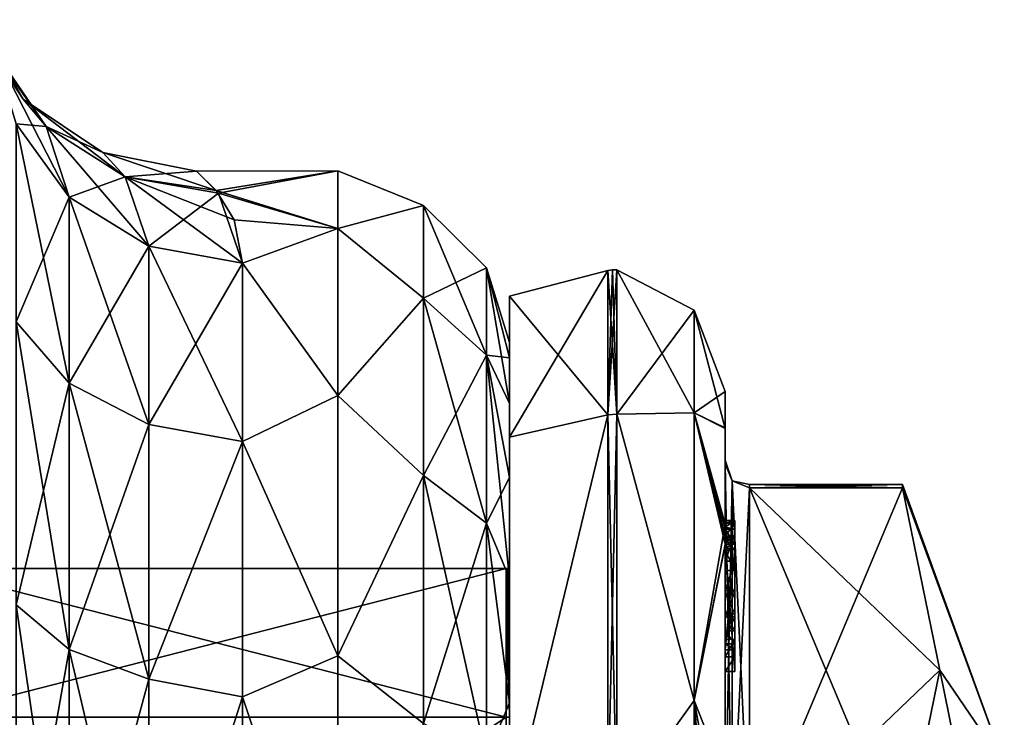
# Model space of a CAD drawing. Extents: x -100 to 297, y -1575 to 75.
# Tile 79 of 256: x 220 to 240, y -1459 to -1445. Entities that reach past the tile are written whole.
import ezdxf

# ---------------------------------------------------------------- set-up
doc = ezdxf.new("R2010")
doc.units = 0
doc.header["$LTSCALE"] = 41.718519
for name, color, linetype in [('323', 7, 'CONTINUOUS'), ('325', 7, 'CONTINUOUS'), ('339', 7, 'CONTINUOUS'), ('340', 7, 'CONTINUOUS'), ('341', 7, 'CONTINUOUS'), ('376', 7, 'CONTINUOUS'), ('386', 7, 'CONTINUOUS'), ('387', 7, 'CONTINUOUS'), ('388', 7, 'CONTINUOUS'), ('389', 7, 'CONTINUOUS'), ('391', 7, 'CONTINUOUS'), ('392', 7, 'CONTINUOUS'), ('393', 7, 'CONTINUOUS'), ('394', 7, 'CONTINUOUS'), ('395', 7, 'CONTINUOUS'), ('396', 7, 'CONTINUOUS'), ('397', 7, 'CONTINUOUS'), ('398', 7, 'CONTINUOUS'), ('399', 7, 'CONTINUOUS'), ('400', 7, 'CONTINUOUS'), ('402', 7, 'CONTINUOUS'), ('452', 7, 'CONTINUOUS'), ('453', 7, 'CONTINUOUS'), ('454', 7, 'CONTINUOUS'), ('455', 7, 'CONTINUOUS'), ('456', 7, 'CONTINUOUS'), ('457', 7, 'CONTINUOUS'), ('458', 7, 'CONTINUOUS'), ('459', 7, 'CONTINUOUS'), ('461', 7, 'CONTINUOUS'), ('462', 7, 'CONTINUOUS'), ('466', 7, 'CONTINUOUS'), ('467', 7, 'CONTINUOUS'), ('468', 7, 'CONTINUOUS'), ('469', 7, 'CONTINUOUS'), ('470', 7, 'CONTINUOUS'), ('471', 7, 'CONTINUOUS'), ('472', 7, 'CONTINUOUS'), ('555', 7, 'CONTINUOUS'), ('561', 7, 'CONTINUOUS')]:
    doc.layers.add(name, color=color, linetype=linetype)

msp = doc.modelspace()

# ---------------------------------------------------------------- linework, layer by layer
at = {"layer": '323', "linetype": 'CONTINUOUS'}
for points in [[(230, -1451.503, 0), (230, -1451.812, 3.561), (230, -1451.812, -3.561), (230, -1451.503, 0)], [(230, -1451.812, 3.561), (230, -1452.746, 7.031), (230, -1451.812, -3.561), (230, -1451.812, 3.561)], [(230, -1451.812, -3.561), (230, -1452.746, 7.031), (230, -1452.746, -7.031), (230, -1451.812, -3.561)], [(230, -1452.746, 7.031), (230, -1454.257, 10.263), (230, -1452.746, -7.031), (230, -1452.746, 7.031)], [(230, -1452.746, -7.031), (230, -1454.257, 10.263), (230, -1454.257, -10.263), (230, -1452.746, -7.031)], [(230, -1454.257, 10.263), (230, -1456.319, 13.204), (230, -1454.257, -10.263), (230, -1454.257, 10.263)], [(230, -1454.257, -10.263), (230, -1456.319, 13.204), (230, -1456.319, -13.204), (230, -1454.257, -10.263)], [(230, -1456.319, 13.204), (230, -1458.853, 15.726), (230, -1456.319, -13.204), (230, -1456.319, 13.204)], [(230, -1456.319, -13.204), (230, -1458.853, 15.726), (230, -1458.853, -15.726), (230, -1456.319, -13.204)], [(230, -1458.853, 15.726), (230, -1461.781, 17.77), (230, -1458.853, -15.726), (230, -1458.853, 15.726)], [(230, -1458.853, -15.726), (230, -1461.781, 17.77), (230, -1461.781, -17.77), (230, -1458.853, -15.726)]]:
    msp.add_3dface(points, dxfattribs=at)
at = {"layer": '325', "linetype": 'CONTINUOUS'}
for points in [[(224.061, -1448.454, 4.644), (226.5, -1448, 0), (223.616, -1448.003, 0.353), (224.061, -1448.454, 4.644)], [(223.616, -1448.003, 0.353), (226.5, -1448, 0), (224.018, -1448.399, -4.361), (223.616, -1448.003, 0.353)], [(226.5, -1448, 0), (226.5, -1449.175, -7.416), (224.018, -1448.399, -4.361), (226.5, -1448, 0)], [(226.5, -1449.175, 7.416), (226.5, -1448, 0), (224.061, -1448.454, 4.644), (226.5, -1449.175, 7.416)], [(224.018, -1448.399, -4.361), (226.5, -1449.175, -7.416), (224.379, -1448.999, -6.851), (224.018, -1448.399, -4.361)], [(224.55, -1449.885, 9.323), (226.5, -1449.175, 7.416), (224.061, -1448.454, 4.644), (224.55, -1449.885, 9.323)], [(224.379, -1448.999, -6.851), (226.5, -1449.175, -7.416), (224.55, -1449.885, -9.323), (224.379, -1448.999, -6.851)], [(226.5, -1449.175, -7.416), (226.5, -1452.584, -14.107), (224.55, -1449.885, -9.323), (226.5, -1449.175, -7.416)], [(226.5, -1452.584, 14.107), (226.5, -1449.175, 7.416), (224.55, -1449.885, 9.323), (226.5, -1452.584, 14.107)], [(224.55, -1449.885, -9.323), (226.5, -1452.584, -14.107), (224.55, -1453.519, -15.312), (224.55, -1449.885, -9.323)], [(224.55, -1453.519, 15.312), (226.5, -1452.584, 14.107), (224.55, -1449.885, 9.323), (224.55, -1453.519, 15.312)], [(226.5, -1452.584, -14.107), (226.5, -1457.893, -19.416), (224.55, -1453.519, -15.312), (226.5, -1452.584, -14.107)], [(226.5, -1457.893, 19.416), (226.5, -1452.584, 14.107), (224.55, -1453.519, 15.312), (226.5, -1457.893, 19.416)], [(224.55, -1453.519, -15.312), (226.5, -1457.893, -19.416), (224.55, -1458.729, -19.997), (224.55, -1453.519, -15.312)], [(224.55, -1458.729, 19.997), (226.5, -1457.893, 19.416), (224.55, -1453.519, 15.312), (224.55, -1458.729, 19.997)], [(226.5, -1457.893, -19.416), (226.5, -1464.584, -22.825), (224.55, -1458.729, -19.997), (226.5, -1457.893, -19.416)], [(226.5, -1464.584, 22.825), (226.5, -1457.893, 19.416), (224.55, -1458.729, 19.997), (226.5, -1464.584, 22.825)], [(224.55, -1458.729, -19.997), (226.5, -1464.584, -22.825), (224.55, -1465.069, -22.977), (224.55, -1458.729, -19.997)], [(224.55, -1465.069, 22.977), (226.5, -1464.584, 22.825), (224.55, -1458.729, 19.997), (224.55, -1465.069, 22.977)]]:
    msp.add_3dface(points, dxfattribs=at)
at = {"layer": '339', "linetype": 'CONTINUOUS'}
for points in [[(219.931, -1447.041, 10.522), (219.931, -1451.079, 17.205), (221.016, -1448.537, 9.891), (219.931, -1447.041, 10.522)], [(221.016, -1448.537, 9.891), (219.931, -1451.079, 17.205), (221.016, -1452.333, 16.173), (221.016, -1448.537, 9.891)], [(222.64, -1449.535, 9.47), (221.016, -1448.537, 9.891), (221.016, -1452.333, 16.173), (222.64, -1449.535, 9.47)], [(222.641, -1453.171, 15.485), (222.64, -1449.535, 9.47), (221.016, -1452.333, 16.173), (222.641, -1453.171, 15.485)], [(222.641, -1453.171, 15.485), (224.55, -1449.885, 9.323), (222.64, -1449.535, 9.47), (222.641, -1453.171, 15.485)], [(224.55, -1453.519, 15.312), (224.55, -1449.885, 9.323), (222.641, -1453.171, 15.485), (224.55, -1453.519, 15.312)], [(219.931, -1451.079, 17.205), (219.931, -1456.857, 22.458), (221.016, -1452.333, 16.173), (219.931, -1451.079, 17.205)], [(221.016, -1452.333, 16.173), (219.931, -1456.857, 22.458), (221.016, -1457.765, 21.111), (221.016, -1452.333, 16.173)], [(222.641, -1453.171, 15.485), (221.016, -1452.333, 16.173), (221.016, -1457.765, 21.111), (222.641, -1453.171, 15.485)], [(222.641, -1458.371, 20.213), (222.641, -1453.171, 15.485), (221.016, -1457.765, 21.111), (222.641, -1458.371, 20.213)], [(222.641, -1458.371, 20.213), (224.55, -1453.519, 15.312), (222.641, -1453.171, 15.485), (222.641, -1458.371, 20.213)], [(224.55, -1458.729, 19.997), (224.55, -1453.519, 15.312), (222.641, -1458.371, 20.213), (224.55, -1458.729, 19.997)], [(219.931, -1456.857, 22.458), (219.931, -1463.893, 25.844), (221.016, -1457.765, 21.111), (219.931, -1456.857, 22.458)], [(221.016, -1457.765, 21.111), (219.931, -1463.893, 25.844), (221.017, -1464.379, 24.295), (221.016, -1457.765, 21.111)], [(222.641, -1458.371, 20.213), (221.016, -1457.765, 21.111), (221.017, -1464.379, 24.295), (222.641, -1458.371, 20.213)], [(222.642, -1464.703, 23.261), (222.641, -1458.371, 20.213), (221.017, -1464.379, 24.295), (222.642, -1464.703, 23.261)], [(222.642, -1464.703, 23.261), (224.55, -1458.729, 19.997), (222.641, -1458.371, 20.213), (222.642, -1464.703, 23.261)], [(224.55, -1465.069, 22.977), (224.55, -1458.729, 19.997), (222.642, -1464.703, 23.261), (224.55, -1465.069, 22.977)]]:
    msp.add_3dface(points, dxfattribs=at)
at = {"layer": '340', "linetype": 'CONTINUOUS'}
for points in [[(219.931, -1451.079, -17.205), (219.931, -1447.041, -10.522), (221.016, -1452.333, -16.173), (219.931, -1451.079, -17.205)], [(219.931, -1447.041, -10.522), (221.016, -1448.537, -9.891), (221.016, -1452.333, -16.173), (219.931, -1447.041, -10.522)], [(222.64, -1449.535, -9.47), (222.641, -1453.171, -15.485), (221.016, -1448.537, -9.891), (222.64, -1449.535, -9.47)], [(221.016, -1448.537, -9.891), (222.641, -1453.171, -15.485), (221.016, -1452.333, -16.173), (221.016, -1448.537, -9.891)], [(224.55, -1449.885, -9.323), (224.55, -1453.519, -15.312), (222.64, -1449.535, -9.47), (224.55, -1449.885, -9.323)], [(222.64, -1449.535, -9.47), (224.55, -1453.519, -15.312), (222.641, -1453.171, -15.485), (222.64, -1449.535, -9.47)], [(219.931, -1456.857, -22.458), (219.931, -1451.079, -17.205), (221.016, -1457.765, -21.111), (219.931, -1456.857, -22.458)], [(221.016, -1457.765, -21.111), (219.931, -1451.079, -17.205), (221.016, -1452.333, -16.173), (221.016, -1457.765, -21.111)], [(222.641, -1453.171, -15.485), (222.641, -1458.371, -20.213), (221.016, -1452.333, -16.173), (222.641, -1453.171, -15.485)], [(222.641, -1458.371, -20.213), (221.016, -1457.765, -21.111), (221.016, -1452.333, -16.173), (222.641, -1458.371, -20.213)], [(222.641, -1453.171, -15.485), (224.55, -1453.519, -15.312), (222.641, -1458.371, -20.213), (222.641, -1453.171, -15.485)], [(224.55, -1453.519, -15.312), (224.55, -1458.729, -19.997), (222.641, -1458.371, -20.213), (224.55, -1453.519, -15.312)], [(219.931, -1463.893, -25.844), (219.931, -1456.857, -22.458), (221.017, -1464.379, -24.295), (219.931, -1463.893, -25.844)], [(221.017, -1464.379, -24.295), (219.931, -1456.857, -22.458), (221.016, -1457.765, -21.111), (221.017, -1464.379, -24.295)], [(222.641, -1458.371, -20.213), (222.642, -1464.703, -23.261), (221.016, -1457.765, -21.111), (222.641, -1458.371, -20.213)], [(222.642, -1464.703, -23.261), (221.017, -1464.379, -24.295), (221.016, -1457.765, -21.111), (222.642, -1464.703, -23.261)], [(222.641, -1458.371, -20.213), (224.55, -1458.729, -19.997), (222.642, -1464.703, -23.261), (222.641, -1458.371, -20.213)], [(224.55, -1458.729, -19.997), (224.55, -1465.069, -22.977), (222.642, -1464.703, -23.261), (224.55, -1458.729, -19.997)]]:
    msp.add_3dface(points, dxfattribs=at)
at = {"layer": '341', "linetype": 'CONTINUOUS'}
for points in [[(226.5, -1449.175, -7.416), (226.5, -1448, 0), (228.248, -1448.708, -3.349), (226.5, -1449.175, -7.416)], [(226.5, -1448, 0), (226.5, -1449.175, 7.416), (228.248, -1448.708, 3.349), (226.5, -1448, 0)], [(226.5, -1448, 0), (228.248, -1448.708, 3.349), (228.248, -1448.708, -3.349), (226.5, -1448, 0)], [(226.5, -1449.175, -7.416), (228.248, -1448.708, -3.349), (228.248, -1450.595, -9.776), (226.5, -1449.175, -7.416)], [(226.5, -1449.175, 7.416), (228.248, -1450.595, 9.776), (228.248, -1448.708, 3.349), (226.5, -1449.175, 7.416)], [(228.248, -1448.708, 3.349), (229.531, -1449.976, -3.167), (228.248, -1448.708, -3.349), (228.248, -1448.708, 3.349)], [(229.531, -1449.976, -3.167), (229.531, -1451.761, -9.243), (228.248, -1448.708, -3.349), (229.531, -1449.976, -3.167)], [(228.248, -1450.595, 9.776), (229.531, -1449.976, 3.167), (228.248, -1448.708, 3.349), (228.248, -1450.595, 9.776)], [(228.248, -1448.708, -3.349), (229.531, -1451.761, -9.243), (228.248, -1450.595, -9.776), (228.248, -1448.708, -3.349)], [(229.531, -1449.976, 3.167), (229.531, -1449.976, -3.167), (228.248, -1448.708, 3.349), (229.531, -1449.976, 3.167)], [(226.5, -1452.584, -14.107), (226.5, -1449.175, -7.416), (228.248, -1450.595, -9.776), (226.5, -1452.584, -14.107)], [(226.5, -1449.175, 7.416), (226.5, -1452.584, 14.107), (228.248, -1450.595, 9.776), (226.5, -1449.175, 7.416)], [(229.531, -1451.761, 9.243), (229.531, -1449.976, 3.167), (228.248, -1450.595, 9.776), (229.531, -1451.761, 9.243)], [(230, -1451.812, 3.561), (230, -1451.503, 0), (229.531, -1449.976, 3.167), (230, -1451.812, 3.561)], [(229.531, -1451.761, 9.243), (230, -1451.812, 3.561), (229.531, -1449.976, 3.167), (229.531, -1451.761, 9.243)], [(230, -1451.503, 0), (230, -1451.812, -3.561), (229.531, -1449.976, -3.167), (230, -1451.503, 0)], [(229.531, -1449.976, 3.167), (230, -1451.503, 0), (229.531, -1449.976, -3.167), (229.531, -1449.976, 3.167)], [(230, -1451.812, -3.561), (230, -1452.746, -7.031), (229.531, -1449.976, -3.167), (230, -1451.812, -3.561)], [(229.531, -1449.976, -3.167), (230, -1452.746, -7.031), (229.531, -1451.761, -9.243), (229.531, -1449.976, -3.167)], [(226.5, -1452.584, -14.107), (228.248, -1450.595, -9.776), (228.248, -1454.216, -15.41), (226.5, -1452.584, -14.107)], [(226.5, -1452.584, 14.107), (228.248, -1454.216, 15.41), (228.248, -1450.595, 9.776), (226.5, -1452.584, 14.107)], [(229.531, -1451.761, -9.243), (229.531, -1455.185, -14.571), (228.248, -1450.595, -9.776), (229.531, -1451.761, -9.243)], [(228.248, -1454.216, 15.41), (229.531, -1451.761, 9.243), (228.248, -1450.595, 9.776), (228.248, -1454.216, 15.41)], [(228.248, -1450.595, -9.776), (229.531, -1455.185, -14.571), (228.248, -1454.216, -15.41), (228.248, -1450.595, -9.776)], [(229.531, -1455.185, 14.571), (229.531, -1451.761, 9.243), (228.248, -1454.216, 15.41), (229.531, -1455.185, 14.571)], [(230, -1454.257, 10.263), (230, -1452.746, 7.031), (229.531, -1451.761, 9.243), (230, -1454.257, 10.263)], [(229.531, -1455.185, 14.571), (230, -1454.257, 10.263), (229.531, -1451.761, 9.243), (229.531, -1455.185, 14.571)], [(230, -1452.746, 7.031), (230, -1451.812, 3.561), (229.531, -1451.761, 9.243), (230, -1452.746, 7.031)], [(230, -1452.746, -7.031), (230, -1454.257, -10.263), (229.531, -1451.761, -9.243), (230, -1452.746, -7.031)], [(230, -1454.257, -10.263), (230, -1456.319, -13.204), (229.531, -1451.761, -9.243), (230, -1454.257, -10.263)], [(229.531, -1451.761, -9.243), (230, -1456.319, -13.204), (229.531, -1455.185, -14.571), (229.531, -1451.761, -9.243)], [(226.5, -1457.893, -19.416), (226.5, -1452.584, -14.107), (228.248, -1454.216, -15.41), (226.5, -1457.893, -19.416)], [(226.5, -1452.584, 14.107), (226.5, -1457.893, 19.416), (228.248, -1454.216, 15.41), (226.5, -1452.584, 14.107)], [(226.5, -1457.893, -19.416), (228.248, -1454.216, -15.41), (228.248, -1459.278, -19.796), (226.5, -1457.893, -19.416)], [(226.5, -1457.893, 19.416), (228.248, -1459.278, 19.796), (228.248, -1454.216, 15.41), (226.5, -1457.893, 19.416)], [(228.248, -1454.216, -15.41), (229.531, -1459.971, -18.718), (228.248, -1459.278, -19.796), (228.248, -1454.216, -15.41)], [(229.531, -1455.185, -14.571), (229.531, -1459.971, -18.718), (228.248, -1454.216, -15.41), (229.531, -1455.185, -14.571)], [(228.248, -1459.278, 19.796), (229.531, -1455.185, 14.571), (228.248, -1454.216, 15.41), (228.248, -1459.278, 19.796)], [(230, -1456.319, 13.204), (230, -1454.257, 10.263), (229.531, -1455.185, 14.571), (230, -1456.319, 13.204)], [(229.531, -1459.971, 18.718), (229.531, -1455.185, 14.571), (228.248, -1459.278, 19.796), (229.531, -1459.971, 18.718)], [(230, -1458.853, 15.726), (230, -1456.319, 13.204), (229.531, -1455.185, 14.571), (230, -1458.853, 15.726)], [(229.531, -1459.971, 18.718), (230, -1458.853, 15.726), (229.531, -1455.185, 14.571), (229.531, -1459.971, 18.718)], [(230, -1456.319, -13.204), (230, -1458.853, -15.726), (229.531, -1455.185, -14.571), (230, -1456.319, -13.204)], [(229.531, -1455.185, -14.571), (230, -1458.853, -15.726), (229.531, -1459.971, -18.718), (229.531, -1455.185, -14.571)], [(226.5, -1464.584, -22.825), (226.5, -1457.893, -19.416), (228.248, -1459.278, -19.796), (226.5, -1464.584, -22.825)], [(226.5, -1457.893, 19.416), (226.5, -1464.584, 22.825), (228.248, -1459.278, 19.796), (226.5, -1457.893, 19.416)], [(230, -1461.781, 17.77), (230, -1458.853, 15.726), (229.531, -1459.971, 18.718), (230, -1461.781, 17.77)], [(230, -1458.853, -15.726), (230, -1461.781, -17.77), (229.531, -1459.971, -18.718), (230, -1458.853, -15.726)]]:
    msp.add_3dface(points, dxfattribs=at)
at = {"layer": '376', "linetype": 'CONTINUOUS'}
for points in [[(219.471, -1445.528, -5.765), (218.993, -1444.913, 0), (220.548, -1447.095, -5.321), (219.471, -1445.528, -5.765)], [(218.993, -1444.913, 0), (219.471, -1445.528, 5.765), (220.079, -1446.537, 0), (218.993, -1444.913, 0)], [(220.548, -1447.095, -5.321), (218.993, -1444.913, 0), (220.079, -1446.537, 0), (220.548, -1447.095, -5.321)], [(219.471, -1445.528, 5.765), (219.931, -1447.041, 10.522), (220.548, -1447.095, 5.321), (219.471, -1445.528, 5.765)], [(221.016, -1448.537, -9.891), (219.931, -1447.041, -10.522), (219.471, -1445.528, -5.765), (221.016, -1448.537, -9.891)], [(221.016, -1448.537, -9.891), (219.471, -1445.528, -5.765), (220.548, -1447.095, -5.321), (221.016, -1448.537, -9.891)], [(220.079, -1446.537, 0), (219.471, -1445.528, 5.765), (220.548, -1447.095, 5.321), (220.079, -1446.537, 0)], [(220.548, -1447.095, -5.321), (220.079, -1446.537, 0), (222.16, -1448.12, -4.915), (220.548, -1447.095, -5.321)], [(220.079, -1446.537, 0), (220.548, -1447.095, 5.321), (221.703, -1447.621, 0), (220.079, -1446.537, 0)], [(222.16, -1448.12, -4.915), (220.079, -1446.537, 0), (221.703, -1447.621, 0), (222.16, -1448.12, -4.915)], [(219.931, -1447.041, 10.522), (221.016, -1448.537, 9.891), (220.548, -1447.095, 5.321), (219.931, -1447.041, 10.522)], [(220.548, -1447.095, 5.321), (221.016, -1448.537, 9.891), (222.16, -1448.12, 4.915), (220.548, -1447.095, 5.321)], [(222.64, -1449.535, -9.47), (221.016, -1448.537, -9.891), (220.548, -1447.095, -5.321), (222.64, -1449.535, -9.47)], [(222.64, -1449.535, -9.47), (220.548, -1447.095, -5.321), (222.16, -1448.12, -4.915), (222.64, -1449.535, -9.47)], [(221.703, -1447.621, 0), (220.548, -1447.095, 5.321), (222.16, -1448.12, 4.915), (221.703, -1447.621, 0)], [(223.616, -1448.003, 0.353), (224.018, -1448.399, -4.361), (221.703, -1447.621, 0), (223.616, -1448.003, 0.353)], [(223.616, -1448.003, 0.353), (221.703, -1447.621, 0), (222.16, -1448.12, 4.915), (223.616, -1448.003, 0.353)], [(224.018, -1448.399, -4.361), (222.16, -1448.12, -4.915), (221.703, -1447.621, 0), (224.018, -1448.399, -4.361)], [(224.061, -1448.454, 4.644), (223.616, -1448.003, 0.353), (222.16, -1448.12, 4.915), (224.061, -1448.454, 4.644)], [(221.016, -1448.537, 9.891), (222.64, -1449.535, 9.47), (222.16, -1448.12, 4.915), (221.016, -1448.537, 9.891)], [(222.64, -1449.535, 9.47), (224.061, -1448.454, 4.644), (222.16, -1448.12, 4.915), (222.64, -1449.535, 9.47)], [(224.018, -1448.399, -4.361), (224.379, -1448.999, -6.851), (222.16, -1448.12, -4.915), (224.018, -1448.399, -4.361)], [(224.379, -1448.999, -6.851), (224.55, -1449.885, -9.323), (222.16, -1448.12, -4.915), (224.379, -1448.999, -6.851)], [(224.55, -1449.885, -9.323), (222.64, -1449.535, -9.47), (222.16, -1448.12, -4.915), (224.55, -1449.885, -9.323)], [(224.55, -1449.885, 9.323), (224.061, -1448.454, 4.644), (222.64, -1449.535, 9.47), (224.55, -1449.885, 9.323)]]:
    msp.add_3dface(points, dxfattribs=at)
at = {"layer": '386', "linetype": 'CONTINUOUS'}
for points in [[(234.9, -1461.907, -14.418), (234.9, -1454.467, -1.532), (238.023, -1461.907, -14.418), (234.9, -1461.907, -14.418)], [(238.023, -1461.907, -14.418), (234.9, -1454.467, -1.532), (238.786, -1458.187, -7.975), (238.023, -1461.907, -14.418)], [(238.786, -1458.187, -7.975), (234.9, -1454.467, -1.532), (238.023, -1454.467, -1.532), (238.786, -1458.187, -7.975)]]:
    msp.add_3dface(points, dxfattribs=at)
at = {"layer": '387', "linetype": 'CONTINUOUS'}
for points in [[(234.9, -1454.467, 1.532), (234.9, -1461.907, 14.418), (238.023, -1454.467, 1.532), (234.9, -1454.467, 1.532)], [(238.023, -1454.467, 1.532), (234.9, -1461.907, 14.418), (238.786, -1458.187, 7.975), (238.023, -1454.467, 1.532)], [(238.786, -1458.187, 7.975), (234.9, -1461.907, 14.418), (238.023, -1461.907, 14.418), (238.786, -1458.187, 7.975)]]:
    msp.add_3dface(points, dxfattribs=at)
at = {"layer": '388', "linetype": 'CONTINUOUS'}
for points in [[(234.4, -1452.5), (234.4, -1453.242, 5.329), (234.4, -1453.257, -5.382), (234.4, -1452.5)], [(234.4, -1453.242, 5.329), (234.4, -1455.211, 9.918), (234.4, -1453.979, 1.686), (234.4, -1453.242, 5.329)], [(234.4, -1453.257, -5.382), (234.4, -1453.242, 5.329), (234.4, -1453.979, 1.686), (234.4, -1453.257, -5.382)], [(234.4, -1455.268, -10.015), (234.4, -1453.257, -5.382), (234.4, -1455.133, -9.552), (234.4, -1455.268, -10.015)], [(234.4, -1455.133, -9.552), (234.4, -1453.257, -5.382), (234.4, -1453.979, -1.686), (234.4, -1455.133, -9.552)], [(234.4, -1453.979, -1.686), (234.4, -1453.257, -5.382), (234.4, -1453.9, 0.012), (234.4, -1453.979, -1.686)], [(234.4, -1453.9, 0.012), (234.4, -1453.257, -5.382), (234.4, -1453.979, 1.686), (234.4, -1453.9, 0.012)], [(234.4, -1457.915, -8.604), (234.4, -1457.561, -8.194), (234.4, -1453.979, -1.686), (234.4, -1457.915, -8.604)], [(234.4, -1461.529, -14.764), (234.4, -1457.915, -8.604), (234.4, -1453.979, -1.686), (234.4, -1461.529, -14.764)], [(234.4, -1453.979, 1.686), (234.4, -1455.211, 9.918), (234.4, -1461.529, 14.764), (234.4, -1453.979, 1.686)], [(234.4, -1455.187, -9.097), (234.4, -1455.133, -9.552), (234.4, -1453.979, -1.686), (234.4, -1455.187, -9.097)], [(234.4, -1455.454, -8.634), (234.4, -1455.187, -9.097), (234.4, -1453.979, -1.686), (234.4, -1455.454, -8.634)], [(234.4, -1455.966, -8.23), (234.4, -1455.454, -8.634), (234.4, -1453.979, -1.686), (234.4, -1455.966, -8.23)], [(234.4, -1456.563, -7.993), (234.4, -1455.966, -8.23), (234.4, -1453.979, -1.686), (234.4, -1456.563, -7.993)], [(234.4, -1457.095, -7.988), (234.4, -1456.563, -7.993), (234.4, -1453.979, -1.686), (234.4, -1457.095, -7.988)], [(234.4, -1457.561, -8.194), (234.4, -1457.095, -7.988), (234.4, -1453.979, -1.686), (234.4, -1457.561, -8.194)], [(234.4, -1455.211, 9.918), (234.4, -1462.241, 16.883), (234.4, -1461.529, 14.764), (234.4, -1455.211, 9.918)], [(234.4, -1455.454, -9.579), (234.4, -1455.514, -9.204), (234.4, -1455.578, -9.948), (234.4, -1455.454, -9.579)], [(234.4, -1455.514, -9.204), (234.4, -1455.747, -8.855), (234.4, -1455.578, -9.948), (234.4, -1455.514, -9.204)], [(234.4, -1455.747, -8.855), (234.4, -1455.701, -10.162), (234.4, -1455.578, -9.948), (234.4, -1455.747, -8.855)], [(234.4, -1455.635, -10.603), (234.4, -1458.211, -9.116), (234.4, -1460.414, -15.685), (234.4, -1455.635, -10.603)], [(234.4, -1457.773, -8.966), (234.4, -1455.701, -10.162), (234.4, -1457.65, -8.752), (234.4, -1457.773, -8.966)], [(234.4, -1457.65, -8.752), (234.4, -1455.701, -10.162), (234.4, -1457.385, -8.46), (234.4, -1457.65, -8.752)], [(234.4, -1457.385, -8.46), (234.4, -1455.701, -10.162), (234.4, -1457.035, -8.329), (234.4, -1457.385, -8.46)], [(234.4, -1457.035, -8.329), (234.4, -1455.701, -10.162), (234.4, -1456.616, -8.356), (234.4, -1457.035, -8.329)], [(234.4, -1456.616, -8.356), (234.4, -1455.701, -10.162), (234.4, -1456.151, -8.55), (234.4, -1456.616, -8.356)], [(234.4, -1456.151, -8.55), (234.4, -1455.701, -10.162), (234.4, -1455.747, -8.855), (234.4, -1456.151, -8.55)], [(234.4, -1458.211, -9.116), (234.4, -1457.915, -8.604), (234.4, -1461.529, -14.764), (234.4, -1458.211, -9.116)], [(234.4, -1460.414, -15.685), (234.4, -1458.211, -9.116), (234.4, -1461.529, -14.764), (234.4, -1460.414, -15.685)]]:
    msp.add_3dface(points, dxfattribs=at)
at = {"layer": '389', "linetype": 'CONTINUOUS'}
for points in [[(230, -1456.111), (230, -1459.145, 9.339), (230, -1450.556), (230, -1456.111)], [(230, -1450.556), (230, -1459.145, 9.339), (230, -1453.429, 10.723), (230, -1450.556)], [(230, -1453.429, -10.723), (230, -1456.111), (230, -1450.556), (230, -1453.429, -10.723)], [(230, -1459.145, 9.339), (230, -1467.09, 15.111), (230, -1453.429, 10.723), (230, -1459.145, 9.339)], [(230, -1453.429, 10.723), (230, -1467.09, 15.111), (230, -1461.279, 18.571), (230, -1453.429, 10.723)], [(230, -1459.145, -9.339), (230, -1456.111), (230, -1453.429, -10.723), (230, -1459.145, -9.339)], [(230, -1467.09, -15.111), (230, -1459.145, -9.339), (230, -1453.429, -10.723), (230, -1467.09, -15.111)], [(230, -1461.279, -18.571), (230, -1467.09, -15.111), (230, -1453.429, -10.723), (230, -1461.279, -18.571)]]:
    msp.add_3dface(points, dxfattribs=at)
at = {"layer": '391', "linetype": 'CONTINUOUS'}
for points in [[(218.1, -1459.149, -9.337), (218.1, -1456.115), (229.934, -1459.149, -9.337), (218.1, -1459.149, -9.337)], [(229.934, -1459.149, -9.337), (218.1, -1456.115), (229.934, -1456.115), (229.934, -1459.149, -9.337)], [(229.934, -1467.091, -15.108), (218.1, -1459.149, -9.337), (229.934, -1459.149, -9.337), (229.934, -1467.091, -15.108)]]:
    msp.add_3dface(points, dxfattribs=at)
at = {"layer": '392', "linetype": 'CONTINUOUS'}
for points in [[(229.934, -1456.115), (218.1, -1456.115), (218.1, -1459.149, 9.337), (229.934, -1456.115)], [(229.934, -1456.115), (218.1, -1459.149, 9.337), (229.934, -1459.149, 9.337), (229.934, -1456.115)], [(218.1, -1459.149, 9.337), (218.1, -1467.091, 15.108), (229.934, -1459.149, 9.337), (218.1, -1459.149, 9.337)], [(229.934, -1459.149, 9.337), (218.1, -1467.091, 15.108), (229.934, -1467.091, 15.108), (229.934, -1459.149, 9.337)]]:
    msp.add_3dface(points, dxfattribs=at)
at = {"layer": '393', "linetype": 'CONTINUOUS'}
for points in [[(232.195, -1452.963, 10.991), (233.77, -1450.841), (232.195, -1450.017), (232.195, -1452.963, 10.991)], [(233.77, -1452.936, 9.181), (233.77, -1450.841), (232.195, -1452.963, 10.991), (233.77, -1452.936, 9.181)], [(233.77, -1452.936, 9.181), (234.4, -1452.5), (233.77, -1450.841), (233.77, -1452.936, 9.181)], [(234.4, -1453.242, 5.329), (234.4, -1452.5), (233.77, -1452.936, 9.181), (234.4, -1453.242, 5.329)], [(233.77, -1458.807, 16.543), (233.77, -1452.936, 9.181), (232.195, -1452.963, 10.991), (233.77, -1458.807, 16.543)], [(232.195, -1461.009, 19.037), (233.77, -1458.807, 16.543), (232.195, -1452.963, 10.991), (232.195, -1461.009, 19.037)], [(234.4, -1455.211, 9.918), (234.4, -1453.242, 5.329), (233.77, -1452.936, 9.181), (234.4, -1455.211, 9.918)], [(233.77, -1458.807, 16.543), (234.4, -1455.211, 9.918), (233.77, -1452.936, 9.181), (233.77, -1458.807, 16.543)], [(234.4, -1462.241, 16.883), (234.4, -1455.211, 9.918), (233.77, -1458.807, 16.543), (234.4, -1462.241, 16.883)], [(233.77, -1467.292, 20.629), (233.77, -1458.807, 16.543), (232.195, -1461.009, 19.037), (233.77, -1467.292, 20.629)], [(233.77, -1467.292, 20.629), (234.4, -1462.241, 16.883), (233.77, -1458.807, 16.543), (233.77, -1467.292, 20.629)]]:
    msp.add_3dface(points, dxfattribs=at)
at = {"layer": '394', "linetype": 'CONTINUOUS'}
for points in [[(232.195, -1450.017), (233.77, -1450.841), (233.77, -1452.936, -9.181), (232.195, -1450.017)], [(232.195, -1450.017), (233.77, -1452.936, -9.181), (232.195, -1452.963, -10.991), (232.195, -1450.017)], [(234.4, -1452.5), (234.4, -1453.257, -5.382), (233.77, -1450.841), (234.4, -1452.5)], [(233.77, -1450.841), (234.4, -1453.257, -5.382), (233.77, -1452.936, -9.181), (233.77, -1450.841)], [(233.77, -1452.936, -9.181), (233.77, -1458.807, -16.543), (232.195, -1452.963, -10.991), (233.77, -1452.936, -9.181)], [(232.195, -1452.963, -10.991), (233.77, -1458.807, -16.543), (232.195, -1461.009, -19.037), (232.195, -1452.963, -10.991)], [(234.4, -1453.257, -5.382), (234.4, -1455.268, -10.015), (233.77, -1452.936, -9.181), (234.4, -1453.257, -5.382)], [(234.4, -1455.268, -10.015), (234.4, -1455.288, -10.053), (233.77, -1452.936, -9.181), (234.4, -1455.268, -10.015)], [(234.4, -1455.288, -10.053), (234.4, -1455.31, -10.091), (233.77, -1452.936, -9.181), (234.4, -1455.288, -10.053)], [(233.77, -1452.936, -9.181), (234.4, -1455.31, -10.091), (234.4, -1455.461, -10.354), (233.77, -1452.936, -9.181)], [(233.77, -1458.807, -16.543), (233.77, -1452.936, -9.181), (234.4, -1455.613, -10.616), (233.77, -1458.807, -16.543)], [(234.4, -1455.613, -10.616), (233.77, -1452.936, -9.181), (234.4, -1455.461, -10.354), (234.4, -1455.613, -10.616)], [(234.4, -1455.624, -10.61), (233.77, -1458.807, -16.543), (234.4, -1455.613, -10.616), (234.4, -1455.624, -10.61)], [(234.4, -1455.635, -10.603), (233.77, -1458.807, -16.543), (234.4, -1455.624, -10.61), (234.4, -1455.635, -10.603)], [(234.4, -1455.635, -10.603), (234.4, -1460.414, -15.685), (233.77, -1458.807, -16.543), (234.4, -1455.635, -10.603)], [(233.77, -1458.807, -16.543), (233.77, -1467.292, -20.629), (232.195, -1461.009, -19.037), (233.77, -1458.807, -16.543)], [(234.4, -1460.414, -15.685), (234.4, -1466.674, -18.759), (233.77, -1458.807, -16.543), (234.4, -1460.414, -15.685)], [(233.77, -1458.807, -16.543), (234.4, -1466.674, -18.759), (234.374, -1466.674, -19.134), (233.77, -1458.807, -16.543)], [(233.77, -1467.292, -20.629), (233.77, -1458.807, -16.543), (234.296, -1466.674, -19.5), (233.77, -1467.292, -20.629)], [(234.296, -1466.674, -19.5), (233.77, -1458.807, -16.543), (234.374, -1466.674, -19.134), (234.296, -1466.674, -19.5)]]:
    msp.add_3dface(points, dxfattribs=at)
at = {"layer": '395', "linetype": 'CONTINUOUS'}
for points in [[(232.009, -1452.974, -10.985), (230, -1450.556), (232.009, -1450.03, 0), (232.009, -1452.974, -10.985)], [(230, -1453.429, -10.723), (230, -1450.556), (232.009, -1452.974, -10.985), (230, -1453.429, -10.723)], [(230, -1461.279, -18.571), (230, -1453.429, -10.723), (232.009, -1452.974, -10.985), (230, -1461.279, -18.571)], [(232.009, -1461.015, -19.026), (230, -1461.279, -18.571), (232.009, -1452.974, -10.985), (232.009, -1461.015, -19.026)]]:
    msp.add_3dface(points, dxfattribs=at)
at = {"layer": '396', "linetype": 'CONTINUOUS'}
for points in [[(230, -1450.556), (230, -1453.429, 10.723), (232.009, -1450.03, 0), (230, -1450.556)], [(232.009, -1450.03, 0), (230, -1453.429, 10.723), (232.009, -1452.974, 10.985), (232.009, -1450.03, 0)], [(230, -1453.429, 10.723), (230, -1461.279, 18.571), (232.009, -1452.974, 10.985), (230, -1453.429, 10.723)], [(232.009, -1452.974, 10.985), (230, -1461.279, 18.571), (232.009, -1461.015, 19.026), (232.009, -1452.974, 10.985)]]:
    msp.add_3dface(points, dxfattribs=at)
at = {"layer": '397', "linetype": 'CONTINUOUS'}
for points in [[(230, -1459.145, 9.339), (230, -1456.111), (229.934, -1459.149, 9.337), (230, -1459.145, 9.339)], [(229.934, -1459.149, 9.337), (230, -1456.111), (229.967, -1456.114), (229.934, -1459.149, 9.337)], [(229.934, -1456.115), (229.934, -1459.149, 9.337), (229.967, -1456.114), (229.934, -1456.115)], [(230, -1467.09, 15.111), (230, -1459.145, 9.339), (229.934, -1467.091, 15.108), (230, -1467.09, 15.111)], [(230, -1459.145, 9.339), (229.934, -1459.149, 9.337), (229.934, -1467.091, 15.108), (230, -1459.145, 9.339)]]:
    msp.add_3dface(points, dxfattribs=at)
at = {"layer": '398', "linetype": 'CONTINUOUS'}
for points in [[(230, -1459.145, -9.339), (229.934, -1456.115), (229.967, -1456.114), (230, -1459.145, -9.339)], [(230, -1459.145, -9.339), (229.934, -1459.149, -9.337), (229.934, -1456.115), (230, -1459.145, -9.339)], [(230, -1456.111), (230, -1459.145, -9.339), (229.967, -1456.114), (230, -1456.111)], [(230, -1459.145, -9.339), (230, -1467.09, -15.111), (229.934, -1459.149, -9.337), (230, -1459.145, -9.339)], [(230, -1467.09, -15.111), (229.934, -1467.091, -15.108), (229.934, -1459.149, -9.337), (230, -1467.09, -15.111)]]:
    msp.add_3dface(points, dxfattribs=at)
at = {"layer": '399', "linetype": 'CONTINUOUS'}
for points in [[(232.009, -1452.974, 10.985), (232.195, -1450.017), (232.102, -1450.015, 0), (232.009, -1452.974, 10.985)], [(232.009, -1450.03, 0), (232.009, -1452.974, 10.985), (232.102, -1450.015, 0), (232.009, -1450.03, 0)], [(232.195, -1452.963, 10.991), (232.195, -1450.017), (232.009, -1452.974, 10.985), (232.195, -1452.963, 10.991)], [(232.195, -1461.009, 19.037), (232.195, -1452.963, 10.991), (232.009, -1461.015, 19.026), (232.195, -1461.009, 19.037)], [(232.195, -1452.963, 10.991), (232.009, -1452.974, 10.985), (232.009, -1461.015, 19.026), (232.195, -1452.963, 10.991)]]:
    msp.add_3dface(points, dxfattribs=at)
at = {"layer": '400', "linetype": 'CONTINUOUS'}
for points in [[(232.195, -1452.963, -10.991), (232.009, -1450.03, 0), (232.102, -1450.015, 0), (232.195, -1452.963, -10.991)], [(232.195, -1452.963, -10.991), (232.009, -1452.974, -10.985), (232.009, -1450.03, 0), (232.195, -1452.963, -10.991)], [(232.195, -1450.017), (232.195, -1452.963, -10.991), (232.102, -1450.015, 0), (232.195, -1450.017)], [(232.195, -1452.963, -10.991), (232.195, -1461.009, -19.037), (232.009, -1452.974, -10.985), (232.195, -1452.963, -10.991)], [(232.195, -1461.009, -19.037), (232.009, -1461.015, -19.026), (232.009, -1452.974, -10.985), (232.195, -1461.009, -19.037)]]:
    msp.add_3dface(points, dxfattribs=at)
at = {"layer": '402', "linetype": 'CONTINUOUS'}
for points in [[(240.1, -1460.112, -3.863), (238.023, -1454.467, -1.532), (238.023, -1454.4), (240.1, -1460.112, -3.863)], [(238.023, -1454.467, 1.532), (240.1, -1460.112, -3.863), (238.023, -1454.4), (238.023, -1454.467, 1.532)], [(240.1, -1460.112, 3.863), (240.1, -1460.112, -3.863), (238.023, -1454.467, 1.532), (240.1, -1460.112, 3.863)], [(240.1, -1460.112, 3.863), (238.023, -1454.467, 1.532), (238.786, -1458.187, 7.975), (240.1, -1460.112, 3.863)], [(240.1, -1460.112, -3.863), (238.786, -1458.187, -7.975), (238.023, -1454.467, -1.532), (240.1, -1460.112, -3.863)], [(240.1, -1464.653, 10.113), (238.786, -1458.187, 7.975), (238.023, -1461.907, 14.418), (240.1, -1464.653, 10.113)], [(240.1, -1464.653, -10.113), (238.023, -1461.907, -14.418), (238.786, -1458.187, -7.975), (240.1, -1464.653, -10.113)], [(240.1, -1464.653, 10.113), (240.1, -1460.112, 3.863), (238.786, -1458.187, 7.975), (240.1, -1464.653, 10.113)], [(240.1, -1460.112, -3.863), (240.1, -1464.653, -10.113), (238.786, -1458.187, -7.975), (240.1, -1460.112, -3.863)]]:
    msp.add_3dface(points, dxfattribs=at)
at = {"layer": '452', "linetype": 'CONTINUOUS'}
for points in [[(234.6, -1455.136, -9.59), (234.6, -1455.613, -10.616), (234.6, -1455.31, -10.091), (234.6, -1455.136, -9.59)], [(234.6, -1455.613, -10.616), (234.6, -1455.136, -9.59), (234.6, -1455.578, -9.948), (234.6, -1455.613, -10.616)], [(234.6, -1455.136, -9.59), (234.6, -1455.187, -9.097), (234.6, -1455.578, -9.948), (234.6, -1455.136, -9.59)], [(234.6, -1455.187, -9.097), (234.6, -1455.431, -8.659), (234.6, -1455.514, -9.204), (234.6, -1455.187, -9.097)], [(234.6, -1455.578, -9.948), (234.6, -1455.187, -9.097), (234.6, -1455.453, -9.57), (234.6, -1455.578, -9.948)], [(234.6, -1455.453, -9.57), (234.6, -1455.187, -9.097), (234.6, -1455.514, -9.204), (234.6, -1455.453, -9.57)], [(234.6, -1455.431, -8.659), (234.6, -1455.966, -8.23), (234.6, -1455.724, -8.879), (234.6, -1455.431, -8.659)], [(234.6, -1455.514, -9.204), (234.6, -1455.431, -8.659), (234.6, -1455.724, -8.879), (234.6, -1455.514, -9.204)], [(234.6, -1455.701, -10.162), (234.6, -1455.613, -10.616), (234.6, -1455.578, -9.948), (234.6, -1455.701, -10.162)], [(234.6, -1458.211, -9.116), (234.6, -1455.613, -10.616), (234.6, -1457.773, -8.966), (234.6, -1458.211, -9.116)], [(234.6, -1455.613, -10.616), (234.6, -1455.701, -10.162), (234.6, -1457.773, -8.966), (234.6, -1455.613, -10.616)], [(234.6, -1455.724, -8.879), (234.6, -1455.966, -8.23), (234.6, -1456.151, -8.55), (234.6, -1455.724, -8.879)], [(234.6, -1455.966, -8.23), (234.6, -1456.59, -7.986), (234.6, -1456.151, -8.55), (234.6, -1455.966, -8.23)], [(234.6, -1456.151, -8.55), (234.6, -1456.59, -7.986), (234.6, -1456.646, -8.348), (234.6, -1456.151, -8.55)], [(234.6, -1456.59, -7.986), (234.6, -1457.095, -7.988), (234.6, -1457.035, -8.329), (234.6, -1456.59, -7.986)], [(234.6, -1456.646, -8.348), (234.6, -1456.59, -7.986), (234.6, -1457.035, -8.329), (234.6, -1456.646, -8.348)], [(234.6, -1457.035, -8.329), (234.6, -1457.095, -7.988), (234.6, -1457.386, -8.46), (234.6, -1457.035, -8.329)], [(234.6, -1457.095, -7.988), (234.6, -1457.553, -8.187), (234.6, -1457.386, -8.46), (234.6, -1457.095, -7.988)], [(234.6, -1457.386, -8.46), (234.6, -1457.553, -8.187), (234.6, -1457.65, -8.752), (234.6, -1457.386, -8.46)], [(234.6, -1457.553, -8.187), (234.6, -1457.915, -8.604), (234.6, -1457.773, -8.966), (234.6, -1457.553, -8.187)], [(234.6, -1457.65, -8.752), (234.6, -1457.553, -8.187), (234.6, -1457.773, -8.966), (234.6, -1457.65, -8.752)], [(234.6, -1457.915, -8.604), (234.6, -1458.211, -9.116), (234.6, -1457.773, -8.966), (234.6, -1457.915, -8.604)]]:
    msp.add_3dface(points, dxfattribs=at)
at = {"layer": '453', "linetype": 'CONTINUOUS'}
for points in [[(234.4, -1457.915, -8.604), (234.4, -1458.211, -9.116), (234.6, -1457.915, -8.604), (234.4, -1457.915, -8.604)], [(234.4, -1458.211, -9.116), (234.6, -1458.211, -9.116), (234.6, -1457.915, -8.604), (234.4, -1458.211, -9.116)]]:
    msp.add_3dface(points, dxfattribs=at)
at = {"layer": '454', "linetype": 'CONTINUOUS'}
for points in [[(234.4, -1457.095, -7.988), (234.4, -1457.561, -8.194), (234.6, -1457.095, -7.988), (234.4, -1457.095, -7.988)], [(234.4, -1457.561, -8.194), (234.6, -1457.553, -8.187), (234.6, -1457.095, -7.988), (234.4, -1457.561, -8.194)], [(234.4, -1457.561, -8.194), (234.4, -1457.915, -8.604), (234.6, -1457.553, -8.187), (234.4, -1457.561, -8.194)], [(234.4, -1457.915, -8.604), (234.6, -1457.915, -8.604), (234.6, -1457.553, -8.187), (234.4, -1457.915, -8.604)]]:
    msp.add_3dface(points, dxfattribs=at)
at = {"layer": '455', "linetype": 'CONTINUOUS'}
for points in [[(234.4, -1455.966, -8.23), (234.4, -1456.563, -7.993), (234.6, -1455.966, -8.23), (234.4, -1455.966, -8.23)], [(234.4, -1456.563, -7.993), (234.6, -1456.59, -7.986), (234.6, -1455.966, -8.23), (234.4, -1456.563, -7.993)], [(234.4, -1456.563, -7.993), (234.4, -1457.095, -7.988), (234.6, -1456.59, -7.986), (234.4, -1456.563, -7.993)], [(234.4, -1457.095, -7.988), (234.6, -1457.095, -7.988), (234.6, -1456.59, -7.986), (234.4, -1457.095, -7.988)]]:
    msp.add_3dface(points, dxfattribs=at)
at = {"layer": '456', "linetype": 'CONTINUOUS'}
for points in [[(234.4, -1455.187, -9.097), (234.4, -1455.454, -8.634), (234.6, -1455.187, -9.097), (234.4, -1455.187, -9.097)], [(234.4, -1455.454, -8.634), (234.6, -1455.431, -8.659), (234.6, -1455.187, -9.097), (234.4, -1455.454, -8.634)], [(234.4, -1455.454, -8.634), (234.4, -1455.966, -8.23), (234.6, -1455.431, -8.659), (234.4, -1455.454, -8.634)], [(234.4, -1455.966, -8.23), (234.6, -1455.966, -8.23), (234.6, -1455.431, -8.659), (234.4, -1455.966, -8.23)]]:
    msp.add_3dface(points, dxfattribs=at)
at = {"layer": '457', "linetype": 'CONTINUOUS'}
for points in [[(234.4, -1455.268, -10.015), (234.4, -1455.133, -9.552), (234.6, -1455.136, -9.59), (234.4, -1455.268, -10.015)], [(234.4, -1455.133, -9.552), (234.4, -1455.187, -9.097), (234.6, -1455.136, -9.59), (234.4, -1455.133, -9.552)], [(234.4, -1455.268, -10.015), (234.6, -1455.136, -9.59), (234.6, -1455.31, -10.091), (234.4, -1455.268, -10.015)], [(234.4, -1455.187, -9.097), (234.6, -1455.187, -9.097), (234.6, -1455.136, -9.59), (234.4, -1455.187, -9.097)], [(234.4, -1455.288, -10.053), (234.4, -1455.268, -10.015), (234.6, -1455.31, -10.091), (234.4, -1455.288, -10.053)], [(234.4, -1455.31, -10.091), (234.4, -1455.288, -10.053), (234.6, -1455.31, -10.091), (234.4, -1455.31, -10.091)]]:
    msp.add_3dface(points, dxfattribs=at)
at = {"layer": '458', "linetype": 'CONTINUOUS'}
for points in [[(234.4, -1455.461, -10.354), (234.4, -1455.31, -10.091), (234.6, -1455.613, -10.616), (234.4, -1455.461, -10.354)], [(234.6, -1455.613, -10.616), (234.4, -1455.31, -10.091), (234.6, -1455.31, -10.091), (234.6, -1455.613, -10.616)], [(234.4, -1455.613, -10.616), (234.4, -1455.461, -10.354), (234.6, -1455.613, -10.616), (234.4, -1455.613, -10.616)]]:
    msp.add_3dface(points, dxfattribs=at)
at = {"layer": '459', "linetype": 'CONTINUOUS'}
for points in [[(234.4, -1455.624, -10.61), (234.4, -1455.613, -10.616), (234.6, -1458.211, -9.116), (234.4, -1455.624, -10.61)], [(234.4, -1455.613, -10.616), (234.6, -1455.613, -10.616), (234.6, -1458.211, -9.116), (234.4, -1455.613, -10.616)], [(234.4, -1455.635, -10.603), (234.4, -1455.624, -10.61), (234.6, -1458.211, -9.116), (234.4, -1455.635, -10.603)], [(234.4, -1458.211, -9.116), (234.4, -1455.635, -10.603), (234.6, -1458.211, -9.116), (234.4, -1458.211, -9.116)]]:
    msp.add_3dface(points, dxfattribs=at)
at = {"layer": '461', "linetype": 'CONTINUOUS'}
for points in [[(234.4, -1461.529, -14.764), (234.4, -1453.979, -1.686), (234.549, -1454.326, -1.576), (234.4, -1461.529, -14.764)], [(234.4, -1461.529, -14.764), (234.549, -1454.326, -1.576), (234.549, -1461.798, -14.518), (234.4, -1461.529, -14.764)], [(234.549, -1454.326, -1.576), (234.9, -1454.467, -1.532), (234.549, -1461.798, -14.518), (234.549, -1454.326, -1.576)], [(234.9, -1454.467, -1.532), (234.9, -1461.907, -14.418), (234.549, -1461.798, -14.518), (234.9, -1454.467, -1.532)]]:
    msp.add_3dface(points, dxfattribs=at)
at = {"layer": '462', "linetype": 'CONTINUOUS'}
for points in [[(234.4, -1453.979, 1.686), (234.4, -1461.529, 14.764), (234.549, -1461.798, 14.518), (234.4, -1453.979, 1.686)], [(234.4, -1453.979, 1.686), (234.549, -1461.798, 14.518), (234.549, -1454.326, 1.576), (234.4, -1453.979, 1.686)], [(234.9, -1461.907, 14.418), (234.9, -1454.467, 1.532), (234.549, -1454.326, 1.576), (234.9, -1461.907, 14.418)], [(234.549, -1461.798, 14.518), (234.9, -1461.907, 14.418), (234.549, -1454.326, 1.576), (234.549, -1461.798, 14.518)]]:
    msp.add_3dface(points, dxfattribs=at)
at = {"layer": '466', "linetype": 'CONTINUOUS'}
for points in [[(234.4, -1455.701, -10.162), (234.4, -1457.773, -8.966), (234.6, -1455.701, -10.162), (234.4, -1455.701, -10.162)], [(234.6, -1455.701, -10.162), (234.4, -1457.773, -8.966), (234.6, -1457.773, -8.966), (234.6, -1455.701, -10.162)]]:
    msp.add_3dface(points, dxfattribs=at)
at = {"layer": '467', "linetype": 'CONTINUOUS'}
for points in [[(234.4, -1457.773, -8.966), (234.4, -1457.65, -8.752), (234.6, -1457.773, -8.966), (234.4, -1457.773, -8.966)], [(234.4, -1457.65, -8.752), (234.6, -1457.65, -8.752), (234.6, -1457.773, -8.966), (234.4, -1457.65, -8.752)]]:
    msp.add_3dface(points, dxfattribs=at)
at = {"layer": '468', "linetype": 'CONTINUOUS'}
for points in [[(234.4, -1457.385, -8.46), (234.4, -1457.035, -8.329), (234.6, -1457.386, -8.46), (234.4, -1457.385, -8.46)], [(234.4, -1457.035, -8.329), (234.6, -1457.035, -8.329), (234.6, -1457.386, -8.46), (234.4, -1457.035, -8.329)], [(234.4, -1457.65, -8.752), (234.4, -1457.385, -8.46), (234.6, -1457.65, -8.752), (234.4, -1457.65, -8.752)], [(234.4, -1457.385, -8.46), (234.6, -1457.386, -8.46), (234.6, -1457.65, -8.752), (234.4, -1457.385, -8.46)]]:
    msp.add_3dface(points, dxfattribs=at)
at = {"layer": '469', "linetype": 'CONTINUOUS'}
for points in [[(234.4, -1456.616, -8.356), (234.4, -1456.151, -8.55), (234.6, -1456.646, -8.348), (234.4, -1456.616, -8.356)], [(234.4, -1456.151, -8.55), (234.6, -1456.151, -8.55), (234.6, -1456.646, -8.348), (234.4, -1456.151, -8.55)], [(234.4, -1457.035, -8.329), (234.4, -1456.616, -8.356), (234.6, -1457.035, -8.329), (234.4, -1457.035, -8.329)], [(234.4, -1456.616, -8.356), (234.6, -1456.646, -8.348), (234.6, -1457.035, -8.329), (234.4, -1456.616, -8.356)]]:
    msp.add_3dface(points, dxfattribs=at)
at = {"layer": '470', "linetype": 'CONTINUOUS'}
for points in [[(234.4, -1455.747, -8.855), (234.4, -1455.514, -9.204), (234.6, -1455.724, -8.879), (234.4, -1455.747, -8.855)], [(234.4, -1455.514, -9.204), (234.6, -1455.514, -9.204), (234.6, -1455.724, -8.879), (234.4, -1455.514, -9.204)], [(234.4, -1455.747, -8.855), (234.6, -1455.724, -8.879), (234.6, -1456.151, -8.55), (234.4, -1455.747, -8.855)], [(234.4, -1456.151, -8.55), (234.4, -1455.747, -8.855), (234.6, -1456.151, -8.55), (234.4, -1456.151, -8.55)]]:
    msp.add_3dface(points, dxfattribs=at)
at = {"layer": '471', "linetype": 'CONTINUOUS'}
for points in [[(234.4, -1455.454, -9.579), (234.4, -1455.578, -9.948), (234.6, -1455.453, -9.57), (234.4, -1455.454, -9.579)], [(234.4, -1455.454, -9.579), (234.6, -1455.453, -9.57), (234.6, -1455.514, -9.204), (234.4, -1455.454, -9.579)], [(234.4, -1455.578, -9.948), (234.6, -1455.578, -9.948), (234.6, -1455.453, -9.57), (234.4, -1455.578, -9.948)], [(234.4, -1455.514, -9.204), (234.4, -1455.454, -9.579), (234.6, -1455.514, -9.204), (234.4, -1455.514, -9.204)]]:
    msp.add_3dface(points, dxfattribs=at)
at = {"layer": '472', "linetype": 'CONTINUOUS'}
for points in [[(234.4, -1455.578, -9.948), (234.4, -1455.701, -10.162), (234.6, -1455.578, -9.948), (234.4, -1455.578, -9.948)], [(234.4, -1455.701, -10.162), (234.6, -1455.701, -10.162), (234.6, -1455.578, -9.948), (234.4, -1455.701, -10.162)]]:
    msp.add_3dface(points, dxfattribs=at)
at = {"layer": '555', "linetype": 'CONTINUOUS'}
for points in [[(238.023, -1454.467, -1.532), (234.9, -1454.467, -1.532), (234.9, -1454.4, 0.01), (238.023, -1454.467, -1.532)], [(238.023, -1454.4), (238.023, -1454.467, -1.532), (234.9, -1454.4, 0.01), (238.023, -1454.4)], [(234.9, -1454.467, 1.532), (238.023, -1454.467, 1.532), (238.023, -1454.4), (234.9, -1454.467, 1.532)], [(234.9, -1454.467, 1.532), (238.023, -1454.4), (234.9, -1454.4, 0.01), (234.9, -1454.467, 1.532)]]:
    msp.add_3dface(points, dxfattribs=at)
at = {"layer": '561', "linetype": 'CONTINUOUS'}
for points in [[(234.4, -1453.979, -1.686), (234.4, -1453.9, 0.012), (234.549, -1454.326, 1.576), (234.4, -1453.979, -1.686)], [(234.4, -1453.9, 0.012), (234.4, -1453.979, 1.686), (234.549, -1454.326, 1.576), (234.4, -1453.9, 0.012)], [(234.4, -1453.979, -1.686), (234.549, -1454.326, 1.576), (234.549, -1454.326, -1.576), (234.4, -1453.979, -1.686)], [(234.9, -1454.4, 0.01), (234.9, -1454.467, -1.532), (234.549, -1454.326, -1.576), (234.9, -1454.4, 0.01)], [(234.9, -1454.467, 1.532), (234.9, -1454.4, 0.01), (234.549, -1454.326, -1.576), (234.9, -1454.467, 1.532)], [(234.549, -1454.326, 1.576), (234.9, -1454.467, 1.532), (234.549, -1454.326, -1.576), (234.549, -1454.326, 1.576)]]:
    msp.add_3dface(points, dxfattribs=at)

doc.saveas('drawing.dxf')
